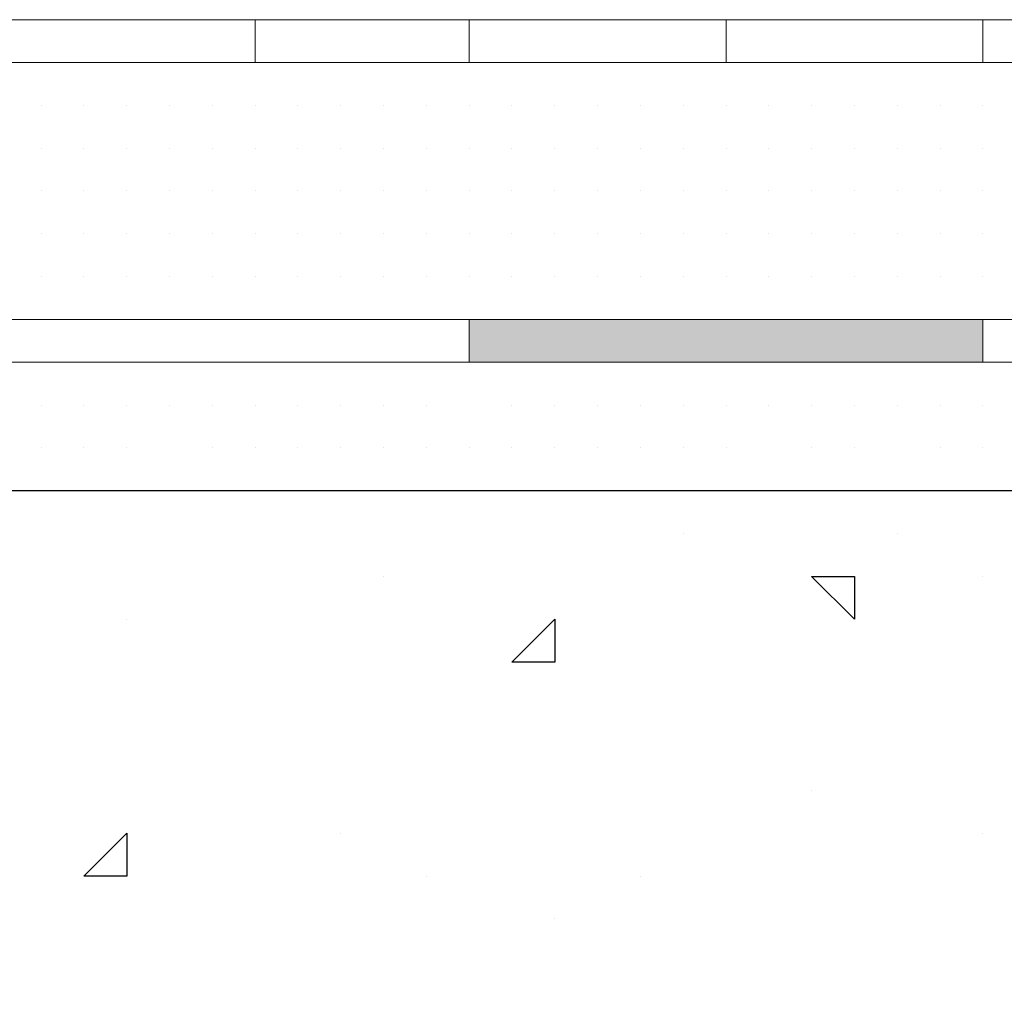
# Model space of a CAD drawing. Header units: metres. Extents: x 5.7 to 89.8, y 4 to 63.5.
# Tile 176 of 256: x 26.234 to 26.455, y 49.639 to 49.858. Entities that reach past the tile are written whole.
import ezdxf

# ---------------------------------------------------------------- set-up
doc = ezdxf.new("R2010")
doc.units = ezdxf.units.M
doc.header["$MEASUREMENT"] = 0
for name, color, linetype in [('PDF17_hatch', 7, 'Continuous'), ('PDF17_hatch-borshi', 7, 'Continuous'), ('PDF17_Isogam', 7, 'Continuous'), ('PDF17_kaff', 7, 'Continuous')]:
    doc.layers.add(name, color=color, linetype=linetype)

msp = doc.modelspace()

# ---------------------------------------------------------------- linework, layer by layer
at = {"layer": 'PDF17_hatch', "lineweight": 25}
for points in [[(26.41196, 49.75157), (26.41196, 49.75157)], [(26.38307, 49.74194), (26.38307, 49.74194)], [(26.43122, 49.74194), (26.43122, 49.74194)], [(26.31565, 49.73231), (26.31565, 49.73231)], [(26.45049, 49.73231), (26.45049, 49.73231)], [(26.25786, 49.72268), (26.25786, 49.72268)], [(26.34454, 49.71304), (26.34454, 49.71304)], [(26.41196, 49.68415), (26.41196, 49.68415)], [(26.30602, 49.67452), (26.30602, 49.67452)], [(26.45049, 49.67452), (26.45049, 49.67452)], [(26.24823, 49.66489), (26.24823, 49.66489)], [(26.32528, 49.66489), (26.32528, 49.66489)], [(26.37344, 49.66489), (26.37344, 49.66489)], [(26.35417, 49.65526), (26.35417, 49.65526)]]:
    msp.add_lwpolyline(points, dxfattribs=at)
for points in [[(26.42159, 49.73231), (26.42159, 49.72268), (26.41196, 49.73231)], [(26.35417, 49.72268), (26.35417, 49.71304), (26.34454, 49.71304)], [(26.25786, 49.67452), (26.25786, 49.66489), (26.24823, 49.66489)]]:
    msp.add_lwpolyline(points, close=True, dxfattribs=at)
at = {"layer": 'PDF17_hatch-borshi', "lineweight": 18}
for points in [[(26.2386, 49.84788), (26.2386, 49.84788)], [(26.24823, 49.84788), (26.24823, 49.84788)], [(26.34454, 49.84788), (26.34454, 49.84788)], [(26.34454, 49.84788), (26.34454, 49.84788)], [(26.35417, 49.84788), (26.35417, 49.84788)], [(26.3638, 49.84788), (26.3638, 49.84788)], [(26.3638, 49.84788), (26.3638, 49.84788)], [(26.37344, 49.84788), (26.37344, 49.84788)], [(26.38307, 49.84788), (26.38307, 49.84788)], [(26.3927, 49.84788), (26.3927, 49.84788)], [(26.40233, 49.84788), (26.40233, 49.84788)], [(26.40233, 49.84788), (26.40233, 49.84788)], [(26.42159, 49.84788), (26.42159, 49.84788)], [(26.42159, 49.84788), (26.42159, 49.84788)], [(26.43122, 49.84788), (26.43122, 49.84788)], [(26.44085, 49.84788), (26.44085, 49.84788)], [(26.45049, 49.84788), (26.45049, 49.84788)], [(26.45049, 49.84788), (26.45049, 49.84788)], [(26.45049, 49.84788), (26.45049, 49.84788)], [(26.2386, 49.83825), (26.2386, 49.83825)], [(26.2386, 49.83825), (26.2386, 49.83825)], [(26.2386, 49.83825), (26.2386, 49.83825)], [(26.2386, 49.83825), (26.2386, 49.83825)], [(26.2386, 49.83825), (26.2386, 49.83825)], [(26.24823, 49.83825), (26.24823, 49.83825)], [(26.24823, 49.83825), (26.24823, 49.83825)], [(26.24823, 49.83825), (26.24823, 49.83825)], [(26.25786, 49.83825), (26.25786, 49.83825)], [(26.25786, 49.83825), (26.25786, 49.83825)], [(26.26749, 49.83825), (26.26749, 49.83825)], [(26.26749, 49.83825), (26.26749, 49.83825)], [(26.26749, 49.83825), (26.26749, 49.83825)], [(26.26749, 49.83825), (26.26749, 49.83825)], [(26.27712, 49.83825), (26.27712, 49.83825)], [(26.27712, 49.83825), (26.27712, 49.83825)], [(26.27712, 49.83825), (26.27712, 49.83825)], [(26.27712, 49.83825), (26.27712, 49.83825)], [(26.28676, 49.83825), (26.28676, 49.83825)], [(26.28676, 49.83825), (26.28676, 49.83825)], [(26.28676, 49.83825), (26.28676, 49.83825)], [(26.28676, 49.83825), (26.28676, 49.83825)], [(26.29639, 49.83825), (26.29639, 49.83825)], [(26.29639, 49.83825), (26.29639, 49.83825)], [(26.29639, 49.83825), (26.29639, 49.83825)], [(26.29639, 49.83825), (26.29639, 49.83825)], [(26.29639, 49.83825), (26.29639, 49.83825)], [(26.30602, 49.83825), (26.30602, 49.83825)], [(26.30602, 49.83825), (26.30602, 49.83825)], [(26.30602, 49.83825), (26.30602, 49.83825)], [(26.30602, 49.83825), (26.30602, 49.83825)], [(26.31565, 49.83825), (26.31565, 49.83825)], [(26.31565, 49.83825), (26.31565, 49.83825)], [(26.31565, 49.83825), (26.31565, 49.83825)], [(26.31565, 49.83825), (26.31565, 49.83825)], [(26.32528, 49.83825), (26.32528, 49.83825)], [(26.32528, 49.83825), (26.32528, 49.83825)], [(26.32528, 49.83825), (26.32528, 49.83825)], [(26.32528, 49.83825), (26.32528, 49.83825)], [(26.32528, 49.83825), (26.32528, 49.83825)], [(26.33491, 49.83825), (26.33491, 49.83825)], [(26.33491, 49.83825), (26.33491, 49.83825)], [(26.33491, 49.83825), (26.33491, 49.83825)], [(26.34454, 49.83825), (26.34454, 49.83825)], [(26.34454, 49.83825), (26.34454, 49.83825)], [(26.34454, 49.83825), (26.34454, 49.83825)], [(26.34454, 49.83825), (26.34454, 49.83825)], [(26.35417, 49.83825), (26.35417, 49.83825)], [(26.35417, 49.83825), (26.35417, 49.83825)], [(26.3638, 49.83825), (26.3638, 49.83825)], [(26.3638, 49.83825), (26.3638, 49.83825)], [(26.37344, 49.83825), (26.37344, 49.83825)], [(26.37344, 49.83825), (26.37344, 49.83825)], [(26.37344, 49.83825), (26.37344, 49.83825)], [(26.37344, 49.83825), (26.37344, 49.83825)], [(26.38307, 49.83825), (26.38307, 49.83825)], [(26.38307, 49.83825), (26.38307, 49.83825)], [(26.38307, 49.83825), (26.38307, 49.83825)], [(26.38307, 49.83825), (26.38307, 49.83825)], [(26.38307, 49.83825), (26.38307, 49.83825)], [(26.3927, 49.83825), (26.3927, 49.83825)], [(26.3927, 49.83825), (26.3927, 49.83825)], [(26.3927, 49.83825), (26.3927, 49.83825)], [(26.3927, 49.83825), (26.3927, 49.83825)], [(26.40233, 49.83825), (26.40233, 49.83825)], [(26.40233, 49.83825), (26.40233, 49.83825)], [(26.40233, 49.83825), (26.40233, 49.83825)], [(26.40233, 49.83825), (26.40233, 49.83825)], [(26.41196, 49.83825), (26.41196, 49.83825)], [(26.41196, 49.83825), (26.41196, 49.83825)], [(26.41196, 49.83825), (26.41196, 49.83825)], [(26.41196, 49.83825), (26.41196, 49.83825)], [(26.42159, 49.83825), (26.42159, 49.83825)], [(26.42159, 49.83825), (26.42159, 49.83825)], [(26.42159, 49.83825), (26.42159, 49.83825)], [(26.43122, 49.83825), (26.43122, 49.83825)], [(26.43122, 49.83825), (26.43122, 49.83825)], [(26.43122, 49.83825), (26.43122, 49.83825)], [(26.43122, 49.83825), (26.43122, 49.83825)], [(26.43122, 49.83825), (26.43122, 49.83825)], [(26.44085, 49.83825), (26.44085, 49.83825)], [(26.44085, 49.83825), (26.44085, 49.83825)], [(26.44085, 49.83825), (26.44085, 49.83825)], [(26.45049, 49.83825), (26.45049, 49.83825)], [(26.45049, 49.83825), (26.45049, 49.83825)], [(26.45049, 49.83825), (26.45049, 49.83825)], [(26.45049, 49.83825), (26.45049, 49.83825)], [(26.45049, 49.83825), (26.45049, 49.83825)], [(26.2386, 49.82862), (26.2386, 49.82862)], [(26.2386, 49.82862), (26.2386, 49.82862)], [(26.2386, 49.82862), (26.2386, 49.82862)], [(26.24823, 49.82862), (26.24823, 49.82862)], [(26.24823, 49.82862), (26.24823, 49.82862)], [(26.24823, 49.82862), (26.24823, 49.82862)], [(26.24823, 49.82862), (26.24823, 49.82862)], [(26.25786, 49.82862), (26.25786, 49.82862)], [(26.25786, 49.82862), (26.25786, 49.82862)], [(26.25786, 49.82862), (26.25786, 49.82862)], [(26.26749, 49.82862), (26.26749, 49.82862)], [(26.26749, 49.82862), (26.26749, 49.82862)], [(26.26749, 49.82862), (26.26749, 49.82862)], [(26.26749, 49.82862), (26.26749, 49.82862)], [(26.26749, 49.82862), (26.26749, 49.82862)], [(26.27712, 49.82862), (26.27712, 49.82862)], [(26.27712, 49.82862), (26.27712, 49.82862)], [(26.27712, 49.82862), (26.27712, 49.82862)], [(26.28676, 49.82862), (26.28676, 49.82862)], [(26.28676, 49.82862), (26.28676, 49.82862)], [(26.28676, 49.82862), (26.28676, 49.82862)], [(26.29639, 49.82862), (26.29639, 49.82862)], [(26.29639, 49.82862), (26.29639, 49.82862)], [(26.29639, 49.82862), (26.29639, 49.82862)], [(26.29639, 49.82862), (26.29639, 49.82862)], [(26.30602, 49.82862), (26.30602, 49.82862)], [(26.30602, 49.82862), (26.30602, 49.82862)], [(26.30602, 49.82862), (26.30602, 49.82862)], [(26.30602, 49.82862), (26.30602, 49.82862)], [(26.31565, 49.82862), (26.31565, 49.82862)], [(26.31565, 49.82862), (26.31565, 49.82862)], [(26.31565, 49.82862), (26.31565, 49.82862)], [(26.31565, 49.82862), (26.31565, 49.82862)], [(26.32528, 49.82862), (26.32528, 49.82862)], [(26.32528, 49.82862), (26.32528, 49.82862)], [(26.32528, 49.82862), (26.32528, 49.82862)], [(26.32528, 49.82862), (26.32528, 49.82862)], [(26.33491, 49.82862), (26.33491, 49.82862)], [(26.33491, 49.82862), (26.33491, 49.82862)], [(26.33491, 49.82862), (26.33491, 49.82862)], [(26.33491, 49.82862), (26.33491, 49.82862)], [(26.34454, 49.82862), (26.34454, 49.82862)], [(26.34454, 49.82862), (26.34454, 49.82862)], [(26.34454, 49.82862), (26.34454, 49.82862)], [(26.34454, 49.82862), (26.34454, 49.82862)], [(26.35417, 49.82862), (26.35417, 49.82862)], [(26.35417, 49.82862), (26.35417, 49.82862)], [(26.35417, 49.82862), (26.35417, 49.82862)], [(26.35417, 49.82862), (26.35417, 49.82862)], [(26.35417, 49.82862), (26.35417, 49.82862)], [(26.3638, 49.82862), (26.3638, 49.82862)], [(26.3638, 49.82862), (26.3638, 49.82862)], [(26.3638, 49.82862), (26.3638, 49.82862)], [(26.37344, 49.82862), (26.37344, 49.82862)], [(26.37344, 49.82862), (26.37344, 49.82862)], [(26.37344, 49.82862), (26.37344, 49.82862)], [(26.37344, 49.82862), (26.37344, 49.82862)], [(26.38307, 49.82862), (26.38307, 49.82862)], [(26.38307, 49.82862), (26.38307, 49.82862)], [(26.38307, 49.82862), (26.38307, 49.82862)], [(26.3927, 49.82862), (26.3927, 49.82862)], [(26.3927, 49.82862), (26.3927, 49.82862)], [(26.40233, 49.82862), (26.40233, 49.82862)], [(26.40233, 49.82862), (26.40233, 49.82862)], [(26.40233, 49.82862), (26.40233, 49.82862)], [(26.41196, 49.82862), (26.41196, 49.82862)], [(26.41196, 49.82862), (26.41196, 49.82862)], [(26.41196, 49.82862), (26.41196, 49.82862)], [(26.41196, 49.82862), (26.41196, 49.82862)], [(26.42159, 49.82862), (26.42159, 49.82862)], [(26.42159, 49.82862), (26.42159, 49.82862)], [(26.42159, 49.82862), (26.42159, 49.82862)], [(26.43122, 49.82862), (26.43122, 49.82862)], [(26.43122, 49.82862), (26.43122, 49.82862)], [(26.43122, 49.82862), (26.43122, 49.82862)], [(26.43122, 49.82862), (26.43122, 49.82862)], [(26.44085, 49.82862), (26.44085, 49.82862)], [(26.44085, 49.82862), (26.44085, 49.82862)], [(26.44085, 49.82862), (26.44085, 49.82862)], [(26.44085, 49.82862), (26.44085, 49.82862)], [(26.45049, 49.82862), (26.45049, 49.82862)], [(26.45049, 49.82862), (26.45049, 49.82862)], [(26.45049, 49.82862), (26.45049, 49.82862)], [(26.2386, 49.81899), (26.2386, 49.81899)], [(26.2386, 49.81899), (26.2386, 49.81899)], [(26.2386, 49.81899), (26.2386, 49.81899)], [(26.2386, 49.81899), (26.2386, 49.81899)], [(26.24823, 49.81899), (26.24823, 49.81899)], [(26.24823, 49.81899), (26.24823, 49.81899)], [(26.24823, 49.81899), (26.24823, 49.81899)], [(26.25786, 49.81899), (26.25786, 49.81899)], [(26.25786, 49.81899), (26.25786, 49.81899)], [(26.25786, 49.81899), (26.25786, 49.81899)], [(26.26749, 49.81899), (26.26749, 49.81899)], [(26.26749, 49.81899), (26.26749, 49.81899)], [(26.26749, 49.81899), (26.26749, 49.81899)], [(26.26749, 49.81899), (26.26749, 49.81899)], [(26.27712, 49.81899), (26.27712, 49.81899)], [(26.27712, 49.81899), (26.27712, 49.81899)], [(26.27712, 49.81899), (26.27712, 49.81899)], [(26.28676, 49.81899), (26.28676, 49.81899)], [(26.28676, 49.81899), (26.28676, 49.81899)], [(26.28676, 49.81899), (26.28676, 49.81899)], [(26.28676, 49.81899), (26.28676, 49.81899)], [(26.29639, 49.81899), (26.29639, 49.81899)], [(26.29639, 49.81899), (26.29639, 49.81899)], [(26.29639, 49.81899), (26.29639, 49.81899)], [(26.29639, 49.81899), (26.29639, 49.81899)], [(26.29639, 49.81899), (26.29639, 49.81899)], [(26.30602, 49.81899), (26.30602, 49.81899)], [(26.30602, 49.81899), (26.30602, 49.81899)], [(26.30602, 49.81899), (26.30602, 49.81899)], [(26.31565, 49.81899), (26.31565, 49.81899)], [(26.31565, 49.81899), (26.31565, 49.81899)], [(26.32528, 49.81899), (26.32528, 49.81899)], [(26.32528, 49.81899), (26.32528, 49.81899)], [(26.32528, 49.81899), (26.32528, 49.81899)], [(26.33491, 49.81899), (26.33491, 49.81899)], [(26.33491, 49.81899), (26.33491, 49.81899)], [(26.33491, 49.81899), (26.33491, 49.81899)], [(26.34454, 49.81899), (26.34454, 49.81899)], [(26.34454, 49.81899), (26.34454, 49.81899)], [(26.34454, 49.81899), (26.34454, 49.81899)], [(26.35417, 49.81899), (26.35417, 49.81899)], [(26.35417, 49.81899), (26.35417, 49.81899)], [(26.35417, 49.81899), (26.35417, 49.81899)], [(26.35417, 49.81899), (26.35417, 49.81899)], [(26.3638, 49.81899), (26.3638, 49.81899)], [(26.3638, 49.81899), (26.3638, 49.81899)], [(26.3638, 49.81899), (26.3638, 49.81899)], [(26.3638, 49.81899), (26.3638, 49.81899)], [(26.37344, 49.81899), (26.37344, 49.81899)], [(26.37344, 49.81899), (26.37344, 49.81899)], [(26.37344, 49.81899), (26.37344, 49.81899)], [(26.37344, 49.81899), (26.37344, 49.81899)], [(26.38307, 49.81899), (26.38307, 49.81899)], [(26.38307, 49.81899), (26.38307, 49.81899)], [(26.38307, 49.81899), (26.38307, 49.81899)], [(26.38307, 49.81899), (26.38307, 49.81899)], [(26.3927, 49.81899), (26.3927, 49.81899)], [(26.3927, 49.81899), (26.3927, 49.81899)], [(26.3927, 49.81899), (26.3927, 49.81899)], [(26.40233, 49.81899), (26.40233, 49.81899)], [(26.40233, 49.81899), (26.40233, 49.81899)], [(26.40233, 49.81899), (26.40233, 49.81899)], [(26.41196, 49.81899), (26.41196, 49.81899)], [(26.41196, 49.81899), (26.41196, 49.81899)], [(26.42159, 49.81899), (26.42159, 49.81899)], [(26.42159, 49.81899), (26.42159, 49.81899)], [(26.42159, 49.81899), (26.42159, 49.81899)], [(26.43122, 49.81899), (26.43122, 49.81899)], [(26.43122, 49.81899), (26.43122, 49.81899)], [(26.43122, 49.81899), (26.43122, 49.81899)], [(26.44085, 49.81899), (26.44085, 49.81899)], [(26.44085, 49.81899), (26.44085, 49.81899)], [(26.44085, 49.81899), (26.44085, 49.81899)], [(26.45049, 49.81899), (26.45049, 49.81899)], [(26.45049, 49.81899), (26.45049, 49.81899)], [(26.45049, 49.81899), (26.45049, 49.81899)], [(26.2386, 49.80936), (26.2386, 49.80936)], [(26.2386, 49.80936), (26.2386, 49.80936)], [(26.24823, 49.80936), (26.24823, 49.80936)], [(26.24823, 49.80936), (26.24823, 49.80936)], [(26.24823, 49.80936), (26.24823, 49.80936)], [(26.25786, 49.80936), (26.25786, 49.80936)], [(26.25786, 49.80936), (26.25786, 49.80936)], [(26.25786, 49.80936), (26.25786, 49.80936)], [(26.25786, 49.80936), (26.25786, 49.80936)], [(26.26749, 49.80936), (26.26749, 49.80936)], [(26.26749, 49.80936), (26.26749, 49.80936)], [(26.26749, 49.80936), (26.26749, 49.80936)], [(26.26749, 49.80936), (26.26749, 49.80936)], [(26.26749, 49.80936), (26.26749, 49.80936)], [(26.27712, 49.80936), (26.27712, 49.80936)], [(26.27712, 49.80936), (26.27712, 49.80936)], [(26.27712, 49.80936), (26.27712, 49.80936)], [(26.27712, 49.80936), (26.27712, 49.80936)], [(26.27712, 49.80936), (26.27712, 49.80936)], [(26.28676, 49.80936), (26.28676, 49.80936)], [(26.28676, 49.80936), (26.28676, 49.80936)], [(26.28676, 49.80936), (26.28676, 49.80936)], [(26.28676, 49.80936), (26.28676, 49.80936)], [(26.29639, 49.80936), (26.29639, 49.80936)], [(26.29639, 49.80936), (26.29639, 49.80936)], [(26.29639, 49.80936), (26.29639, 49.80936)], [(26.29639, 49.80936), (26.29639, 49.80936)], [(26.29639, 49.80936), (26.29639, 49.80936)], [(26.30602, 49.80936), (26.30602, 49.80936)], [(26.30602, 49.80936), (26.30602, 49.80936)], [(26.30602, 49.80936), (26.30602, 49.80936)], [(26.30602, 49.80936), (26.30602, 49.80936)], [(26.31565, 49.80936), (26.31565, 49.80936)], [(26.31565, 49.80936), (26.31565, 49.80936)], [(26.31565, 49.80936), (26.31565, 49.80936)], [(26.31565, 49.80936), (26.31565, 49.80936)], [(26.32528, 49.80936), (26.32528, 49.80936)], [(26.32528, 49.80936), (26.32528, 49.80936)], [(26.32528, 49.80936), (26.32528, 49.80936)], [(26.32528, 49.80936), (26.32528, 49.80936)], [(26.32528, 49.80936), (26.32528, 49.80936)], [(26.33491, 49.80936), (26.33491, 49.80936)], [(26.33491, 49.80936), (26.33491, 49.80936)], [(26.33491, 49.80936), (26.33491, 49.80936)], [(26.33491, 49.80936), (26.33491, 49.80936)], [(26.34454, 49.80936), (26.34454, 49.80936)], [(26.34454, 49.80936), (26.34454, 49.80936)], [(26.34454, 49.80936), (26.34454, 49.80936)], [(26.35417, 49.80936), (26.35417, 49.80936)], [(26.35417, 49.80936), (26.35417, 49.80936)], [(26.35417, 49.80936), (26.35417, 49.80936)], [(26.35417, 49.80936), (26.35417, 49.80936)], [(26.3638, 49.80936), (26.3638, 49.80936)], [(26.3638, 49.80936), (26.3638, 49.80936)], [(26.3638, 49.80936), (26.3638, 49.80936)], [(26.3638, 49.80936), (26.3638, 49.80936)], [(26.37344, 49.80936), (26.37344, 49.80936)], [(26.37344, 49.80936), (26.37344, 49.80936)], [(26.37344, 49.80936), (26.37344, 49.80936)], [(26.37344, 49.80936), (26.37344, 49.80936)], [(26.37344, 49.80936), (26.37344, 49.80936)], [(26.38307, 49.80936), (26.38307, 49.80936)], [(26.38307, 49.80936), (26.38307, 49.80936)], [(26.38307, 49.80936), (26.38307, 49.80936)], [(26.3927, 49.80936), (26.3927, 49.80936)], [(26.3927, 49.80936), (26.3927, 49.80936)], [(26.3927, 49.80936), (26.3927, 49.80936)], [(26.3927, 49.80936), (26.3927, 49.80936)], [(26.3927, 49.80936), (26.3927, 49.80936)], [(26.40233, 49.80936), (26.40233, 49.80936)], [(26.40233, 49.80936), (26.40233, 49.80936)], [(26.40233, 49.80936), (26.40233, 49.80936)], [(26.40233, 49.80936), (26.40233, 49.80936)], [(26.41196, 49.80936), (26.41196, 49.80936)], [(26.41196, 49.80936), (26.41196, 49.80936)], [(26.41196, 49.80936), (26.41196, 49.80936)], [(26.41196, 49.80936), (26.41196, 49.80936)], [(26.42159, 49.80936), (26.42159, 49.80936)], [(26.42159, 49.80936), (26.42159, 49.80936)], [(26.42159, 49.80936), (26.42159, 49.80936)], [(26.42159, 49.80936), (26.42159, 49.80936)], [(26.43122, 49.80936), (26.43122, 49.80936)], [(26.43122, 49.80936), (26.43122, 49.80936)], [(26.43122, 49.80936), (26.43122, 49.80936)], [(26.43122, 49.80936), (26.43122, 49.80936)], [(26.44085, 49.80936), (26.44085, 49.80936)], [(26.44085, 49.80936), (26.44085, 49.80936)], [(26.44085, 49.80936), (26.44085, 49.80936)], [(26.44085, 49.80936), (26.44085, 49.80936)], [(26.45049, 49.80936), (26.45049, 49.80936)], [(26.2386, 49.79972), (26.2386, 49.79972)], [(26.2386, 49.79972), (26.2386, 49.79972)], [(26.2386, 49.79972), (26.2386, 49.79972)], [(26.24823, 49.79972), (26.24823, 49.79972)], [(26.24823, 49.79972), (26.24823, 49.79972)], [(26.24823, 49.79972), (26.24823, 49.79972)], [(26.25786, 49.79972), (26.25786, 49.79972)], [(26.25786, 49.79972), (26.25786, 49.79972)], [(26.25786, 49.79972), (26.25786, 49.79972)], [(26.26749, 49.79972), (26.26749, 49.79972)], [(26.26749, 49.79972), (26.26749, 49.79972)], [(26.27712, 49.79972), (26.27712, 49.79972)], [(26.27712, 49.79972), (26.27712, 49.79972)], [(26.28676, 49.79972), (26.28676, 49.79972)], [(26.28676, 49.79972), (26.28676, 49.79972)], [(26.28676, 49.79972), (26.28676, 49.79972)], [(26.29639, 49.79972), (26.29639, 49.79972)], [(26.29639, 49.79972), (26.29639, 49.79972)], [(26.29639, 49.79972), (26.29639, 49.79972)], [(26.29639, 49.79972), (26.29639, 49.79972)], [(26.30602, 49.79972), (26.30602, 49.79972)], [(26.30602, 49.79972), (26.30602, 49.79972)], [(26.30602, 49.79972), (26.30602, 49.79972)], [(26.31565, 49.79972), (26.31565, 49.79972)], [(26.31565, 49.79972), (26.31565, 49.79972)], [(26.31565, 49.79972), (26.31565, 49.79972)], [(26.32528, 49.79972), (26.32528, 49.79972)], [(26.32528, 49.79972), (26.32528, 49.79972)], [(26.32528, 49.79972), (26.32528, 49.79972)], [(26.32528, 49.79972), (26.32528, 49.79972)], [(26.33491, 49.79972), (26.33491, 49.79972)], [(26.33491, 49.79972), (26.33491, 49.79972)], [(26.33491, 49.79972), (26.33491, 49.79972)], [(26.34454, 49.79972), (26.34454, 49.79972)], [(26.34454, 49.79972), (26.34454, 49.79972)], [(26.34454, 49.79972), (26.34454, 49.79972)], [(26.34454, 49.79972), (26.34454, 49.79972)], [(26.35417, 49.79972), (26.35417, 49.79972)], [(26.35417, 49.79972), (26.35417, 49.79972)], [(26.35417, 49.79972), (26.35417, 49.79972)], [(26.3638, 49.79972), (26.3638, 49.79972)], [(26.3638, 49.79972), (26.3638, 49.79972)], [(26.3638, 49.79972), (26.3638, 49.79972)], [(26.3638, 49.79972), (26.3638, 49.79972)], [(26.37344, 49.79972), (26.37344, 49.79972)], [(26.37344, 49.79972), (26.37344, 49.79972)], [(26.38307, 49.79972), (26.38307, 49.79972)], [(26.38307, 49.79972), (26.38307, 49.79972)], [(26.38307, 49.79972), (26.38307, 49.79972)], [(26.38307, 49.79972), (26.38307, 49.79972)], [(26.3927, 49.79972), (26.3927, 49.79972)], [(26.3927, 49.79972), (26.3927, 49.79972)], [(26.40233, 49.79972), (26.40233, 49.79972)], [(26.40233, 49.79972), (26.40233, 49.79972)], [(26.40233, 49.79972), (26.40233, 49.79972)], [(26.40233, 49.79972), (26.40233, 49.79972)], [(26.41196, 49.79972), (26.41196, 49.79972)], [(26.41196, 49.79972), (26.41196, 49.79972)], [(26.41196, 49.79972), (26.41196, 49.79972)], [(26.41196, 49.79972), (26.41196, 49.79972)], [(26.42159, 49.79972), (26.42159, 49.79972)], [(26.42159, 49.79972), (26.42159, 49.79972)], [(26.43122, 49.79972), (26.43122, 49.79972)], [(26.43122, 49.79972), (26.43122, 49.79972)], [(26.43122, 49.79972), (26.43122, 49.79972)], [(26.43122, 49.79972), (26.43122, 49.79972)], [(26.44085, 49.79972), (26.44085, 49.79972)], [(26.44085, 49.79972), (26.44085, 49.79972)], [(26.45049, 49.79972), (26.45049, 49.79972)], [(26.45049, 49.79972), (26.45049, 49.79972)], [(26.45049, 49.79972), (26.45049, 49.79972)], [(26.45049, 49.79972), (26.45049, 49.79972)], [(26.2386, 49.79009), (26.2386, 49.79009)], [(26.24823, 49.79009), (26.24823, 49.79009)], [(26.24823, 49.79009), (26.24823, 49.79009)], [(26.25786, 49.79009), (26.25786, 49.79009)], [(26.26749, 49.79009), (26.26749, 49.79009)], [(26.26749, 49.79009), (26.26749, 49.79009)], [(26.27712, 49.79009), (26.27712, 49.79009)], [(26.27712, 49.79009), (26.27712, 49.79009)], [(26.28676, 49.79009), (26.28676, 49.79009)], [(26.28676, 49.79009), (26.28676, 49.79009)], [(26.29639, 49.79009), (26.29639, 49.79009)], [(26.30602, 49.79009), (26.30602, 49.79009)], [(26.30602, 49.79009), (26.30602, 49.79009)], [(26.31565, 49.79009), (26.31565, 49.79009)], [(26.32528, 49.79009), (26.32528, 49.79009)], [(26.34454, 49.79009), (26.34454, 49.79009)], [(26.35417, 49.79009), (26.35417, 49.79009)], [(26.3638, 49.79009), (26.3638, 49.79009)], [(26.3638, 49.79009), (26.3638, 49.79009)], [(26.37344, 49.79009), (26.37344, 49.79009)], [(26.37344, 49.79009), (26.37344, 49.79009)], [(26.37344, 49.79009), (26.37344, 49.79009)], [(26.38307, 49.79009), (26.38307, 49.79009)], [(26.38307, 49.79009), (26.38307, 49.79009)], [(26.38307, 49.79009), (26.38307, 49.79009)], [(26.3927, 49.79009), (26.3927, 49.79009)], [(26.3927, 49.79009), (26.3927, 49.79009)], [(26.3927, 49.79009), (26.3927, 49.79009)], [(26.41196, 49.79009), (26.41196, 49.79009)], [(26.41196, 49.79009), (26.41196, 49.79009)], [(26.41196, 49.79009), (26.41196, 49.79009)], [(26.42159, 49.79009), (26.42159, 49.79009)], [(26.43122, 49.79009), (26.43122, 49.79009)], [(26.43122, 49.79009), (26.43122, 49.79009)], [(26.43122, 49.79009), (26.43122, 49.79009)], [(26.44085, 49.79009), (26.44085, 49.79009)], [(26.45049, 49.79009), (26.45049, 49.79009)], [(26.45049, 49.79009), (26.45049, 49.79009)], [(26.24823, 49.78046), (26.24823, 49.78046)], [(26.26749, 49.78046), (26.26749, 49.78046)], [(26.27712, 49.78046), (26.27712, 49.78046)], [(26.29639, 49.78046), (26.29639, 49.78046)], [(26.29639, 49.78046), (26.29639, 49.78046)], [(26.30602, 49.78046), (26.30602, 49.78046)], [(26.30602, 49.78046), (26.30602, 49.78046)], [(26.32528, 49.78046), (26.32528, 49.78046)], [(26.33491, 49.78046), (26.33491, 49.78046)], [(26.33491, 49.78046), (26.33491, 49.78046)], [(26.33491, 49.78046), (26.33491, 49.78046)], [(26.3638, 49.78046), (26.3638, 49.78046)], [(26.37344, 49.78046), (26.37344, 49.78046)], [(26.38307, 49.78046), (26.38307, 49.78046)], [(26.40233, 49.78046), (26.40233, 49.78046)], [(26.42159, 49.78046), (26.42159, 49.78046)], [(26.44085, 49.78046), (26.44085, 49.78046)], [(26.44085, 49.78046), (26.44085, 49.78046)], [(26.2386, 49.77083), (26.2386, 49.77083)], [(26.2386, 49.77083), (26.2386, 49.77083)], [(26.2386, 49.77083), (26.2386, 49.77083)], [(26.2386, 49.77083), (26.2386, 49.77083)], [(26.24823, 49.77083), (26.24823, 49.77083)], [(26.25786, 49.77083), (26.25786, 49.77083)], [(26.25786, 49.77083), (26.25786, 49.77083)], [(26.26749, 49.77083), (26.26749, 49.77083)], [(26.26749, 49.77083), (26.26749, 49.77083)], [(26.27712, 49.77083), (26.27712, 49.77083)], [(26.27712, 49.77083), (26.27712, 49.77083)], [(26.28676, 49.77083), (26.28676, 49.77083)], [(26.28676, 49.77083), (26.28676, 49.77083)], [(26.29639, 49.77083), (26.29639, 49.77083)], [(26.30602, 49.77083), (26.30602, 49.77083)], [(26.30602, 49.77083), (26.30602, 49.77083)], [(26.31565, 49.77083), (26.31565, 49.77083)], [(26.31565, 49.77083), (26.31565, 49.77083)], [(26.32528, 49.77083), (26.32528, 49.77083)], [(26.34454, 49.77083), (26.34454, 49.77083)], [(26.34454, 49.77083), (26.34454, 49.77083)], [(26.34454, 49.77083), (26.34454, 49.77083)], [(26.35417, 49.77083), (26.35417, 49.77083)], [(26.3638, 49.77083), (26.3638, 49.77083)], [(26.37344, 49.77083), (26.37344, 49.77083)], [(26.37344, 49.77083), (26.37344, 49.77083)], [(26.37344, 49.77083), (26.37344, 49.77083)], [(26.38307, 49.77083), (26.38307, 49.77083)], [(26.38307, 49.77083), (26.38307, 49.77083)], [(26.3927, 49.77083), (26.3927, 49.77083)], [(26.40233, 49.77083), (26.40233, 49.77083)], [(26.40233, 49.77083), (26.40233, 49.77083)], [(26.41196, 49.77083), (26.41196, 49.77083)], [(26.41196, 49.77083), (26.41196, 49.77083)], [(26.41196, 49.77083), (26.41196, 49.77083)], [(26.42159, 49.77083), (26.42159, 49.77083)], [(26.42159, 49.77083), (26.42159, 49.77083)], [(26.43122, 49.77083), (26.43122, 49.77083)], [(26.43122, 49.77083), (26.43122, 49.77083)], [(26.44085, 49.77083), (26.44085, 49.77083)], [(26.45049, 49.77083), (26.45049, 49.77083)], [(26.45049, 49.77083), (26.45049, 49.77083)], [(26.45049, 49.77083), (26.45049, 49.77083)], [(26.45049, 49.77083), (26.45049, 49.77083)], [(26.2386, 49.7612), (26.2386, 49.7612)], [(26.24823, 49.7612), (26.24823, 49.7612)], [(26.24823, 49.7612), (26.24823, 49.7612)], [(26.25786, 49.7612), (26.25786, 49.7612)], [(26.25786, 49.7612), (26.25786, 49.7612)], [(26.27712, 49.7612), (26.27712, 49.7612)], [(26.28676, 49.7612), (26.28676, 49.7612)], [(26.28676, 49.7612), (26.28676, 49.7612)], [(26.28676, 49.7612), (26.28676, 49.7612)], [(26.29639, 49.7612), (26.29639, 49.7612)], [(26.30602, 49.7612), (26.30602, 49.7612)], [(26.30602, 49.7612), (26.30602, 49.7612)], [(26.31565, 49.7612), (26.31565, 49.7612)], [(26.31565, 49.7612), (26.31565, 49.7612)], [(26.32528, 49.7612), (26.32528, 49.7612)], [(26.32528, 49.7612), (26.32528, 49.7612)], [(26.33491, 49.7612), (26.33491, 49.7612)], [(26.33491, 49.7612), (26.33491, 49.7612)], [(26.34454, 49.7612), (26.34454, 49.7612)], [(26.35417, 49.7612), (26.35417, 49.7612)], [(26.35417, 49.7612), (26.35417, 49.7612)], [(26.35417, 49.7612), (26.35417, 49.7612)], [(26.3638, 49.7612), (26.3638, 49.7612)], [(26.3638, 49.7612), (26.3638, 49.7612)], [(26.37344, 49.7612), (26.37344, 49.7612)], [(26.37344, 49.7612), (26.37344, 49.7612)], [(26.38307, 49.7612), (26.38307, 49.7612)], [(26.38307, 49.7612), (26.38307, 49.7612)], [(26.3927, 49.7612), (26.3927, 49.7612)], [(26.3927, 49.7612), (26.3927, 49.7612)], [(26.41196, 49.7612), (26.41196, 49.7612)], [(26.42159, 49.7612), (26.42159, 49.7612)], [(26.42159, 49.7612), (26.42159, 49.7612)], [(26.42159, 49.7612), (26.42159, 49.7612)], [(26.44085, 49.7612), (26.44085, 49.7612)], [(26.44085, 49.7612), (26.44085, 49.7612)], [(26.45049, 49.7612), (26.45049, 49.7612)], [(26.24823, 49.75157), (26.24823, 49.75157)], [(26.24823, 49.75157), (26.24823, 49.75157)], [(26.25786, 49.75157), (26.25786, 49.75157)], [(26.25786, 49.75157), (26.25786, 49.75157)], [(26.26749, 49.75157), (26.26749, 49.75157)], [(26.26749, 49.75157), (26.26749, 49.75157)], [(26.27712, 49.75157), (26.27712, 49.75157)], [(26.28676, 49.75157), (26.28676, 49.75157)], [(26.28676, 49.75157), (26.28676, 49.75157)], [(26.29639, 49.75157), (26.29639, 49.75157)], [(26.29639, 49.75157), (26.29639, 49.75157)], [(26.29639, 49.75157), (26.29639, 49.75157)], [(26.30602, 49.75157), (26.30602, 49.75157)], [(26.31565, 49.75157), (26.31565, 49.75157)], [(26.31565, 49.75157), (26.31565, 49.75157)], [(26.32528, 49.75157), (26.32528, 49.75157)], [(26.32528, 49.75157), (26.32528, 49.75157)], [(26.34454, 49.75157), (26.34454, 49.75157)], [(26.35417, 49.75157), (26.35417, 49.75157)], [(26.3638, 49.75157), (26.3638, 49.75157)], [(26.3638, 49.75157), (26.3638, 49.75157)], [(26.38307, 49.75157), (26.38307, 49.75157)], [(26.38307, 49.75157), (26.38307, 49.75157)], [(26.3927, 49.75157), (26.3927, 49.75157)], [(26.40233, 49.75157), (26.40233, 49.75157)], [(26.41196, 49.75157), (26.41196, 49.75157)], [(26.43122, 49.75157), (26.43122, 49.75157)], [(26.43122, 49.75157), (26.43122, 49.75157)], [(26.43122, 49.75157), (26.43122, 49.75157)], [(26.43122, 49.75157), (26.43122, 49.75157)], [(26.44085, 49.75157), (26.44085, 49.75157)], [(26.45049, 49.75157), (26.45049, 49.75157)], [(26.45049, 49.75157), (26.45049, 49.75157)]]:
    msp.add_lwpolyline(points, dxfattribs=at)
at = {"layer": 'PDF17_Isogam', "lineweight": 13}
for points in [[(30.77489, 49.75157), (30.75563, 49.78046), (30.72674, 49.79009), (30.4667, 49.79009), (30.44743, 49.78046), (30.4378, 49.7612), (30.4378, 49.65526), (30.42817, 49.63599), (30.41854, 49.62636), (30.13924, 49.62636), (30.11997, 49.63599), (30.11034, 49.65526), (30.11034, 49.7612), (30.11034, 49.78046), (30.08145, 49.79009), (25.4681, 49.79009), (25.4681, 49.78046), (30.08145, 49.78046), (30.10071, 49.77083), (30.10071, 49.7612), (30.10071, 49.75157)], [(26.33491, 49.79009), (26.33491, 49.78046)], [(26.45049, 49.79009), (26.45049, 49.78046)]]:
    msp.add_lwpolyline(points, dxfattribs=at)
at = {"layer": 'PDF17_Isogam', "transparency": 33554559}
for points in [[(26.33491, 49.78046), (26.45049, 49.78046), (26.33491, 49.79009)], [(26.45049, 49.78046), (26.33491, 49.79009), (26.45049, 49.79009)]]:
    msp.add_solid(points, dxfattribs=at)
at = {"layer": 'PDF17_kaff', "lineweight": 20}
for points in [[(30.13924, 49.83825), (30.13924, 49.85751), (25.54515, 49.85751), (25.54515, 49.84788), (30.1296, 49.84788), (30.1296, 49.82862), (30.17776, 49.82862)], [(26.28676, 49.85751), (26.28676, 49.84788)], [(26.33491, 49.85751), (26.33491, 49.84788)], [(26.3927, 49.85751), (26.3927, 49.84788)], [(26.45049, 49.85751), (26.45049, 49.84788)]]:
    msp.add_lwpolyline(points, dxfattribs=at)
at = {"layer": 'PDF17_kaff', "lineweight": 30}
msp.add_lwpolyline([(30.44743, 49.58784), (30.10071, 49.58784), (30.10071, 49.75157), (25.41995, 49.75157)], dxfattribs=at)

doc.saveas('drawing.dxf')
